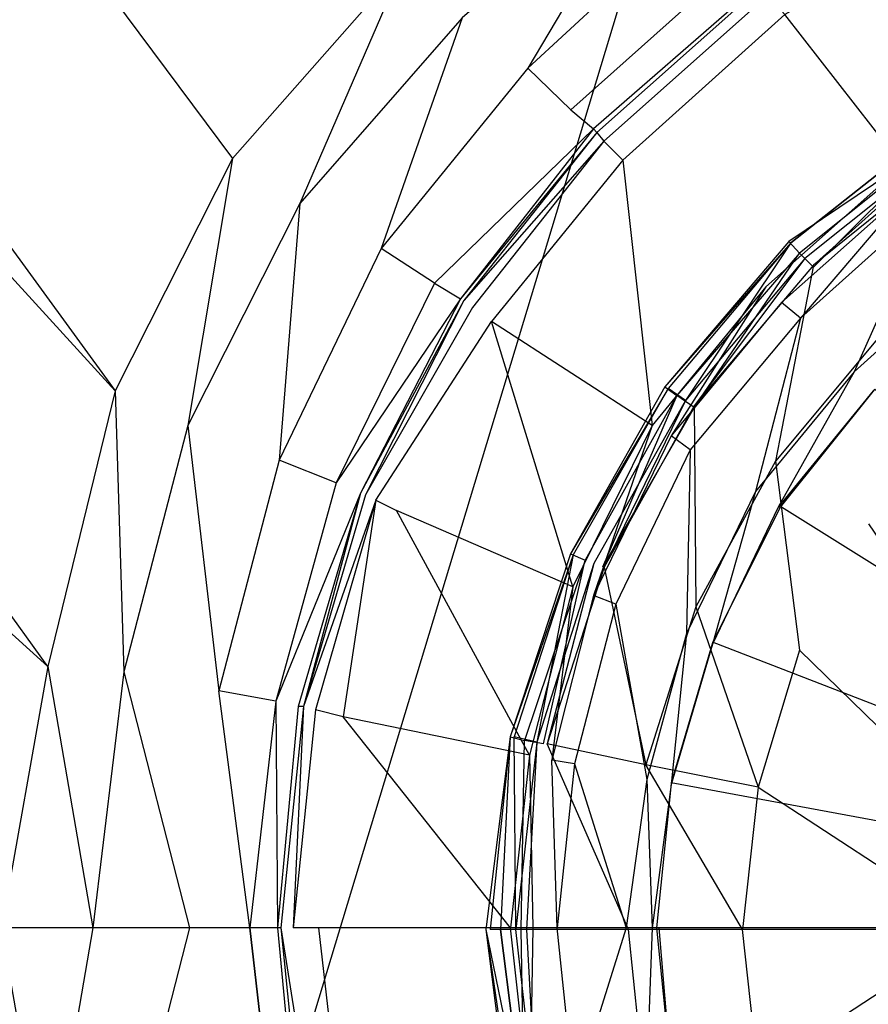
# Model space of a CAD drawing. Extents: x 0 to 1, y -0.7 to 0.
# Tile 5 of 14: x 0.4174 to 0.4663, y -0.3544 to -0.2976. Entities that reach past the tile are written whole.
import ezdxf

# ---------------------------------------------------------------- set-up
doc = ezdxf.new("R2010")
doc.units = 0
doc.layers.add('L0_GRUPPE_28___REPLACEMTFOREMPT', color=7, linetype='CONTINUOUS')
doc.layers.add('L1_ABLAUF_INF_0___REPLACEMTFORE', color=7, linetype='CONTINUOUS')

msp = doc.modelspace()

# ---------------------------------------------------------------- linework, layer by layer
at = {"layer": 'L0_GRUPPE_28___REPLACEMTFOREMPT', "color": 8}
for points, invisible_edges in [([(0.382472, -0.526255, 0.00053), (0.382472, -0.173736, 0.00053), (0.5, -0.138006, 0.00053), (0.382472, -0.526255, 0.00053)], 10), ([(0.382472, -0.526255, 0.00053), (0.5, -0.138006, 0.00053), (0.5, -0.561985, 0.00053), (0.382472, -0.526255, 0.00053)], 13), ([(0.429638, -0.305643, 0.028717), (0.363939, -0.217595, 0.030693), (0.355866, -0.227156, 0.030687), (0.429638, -0.305643, 0.028717)], 13), ([(0.363939, -0.217595, 0.030693), (0.429638, -0.305643, 0.028717), (0.439493, -0.294447, 0.028717), (0.363939, -0.217595, 0.030693)], 14), ([(0.42287, -0.319038, 0.028717), (0.355866, -0.227156, 0.030687), (0.35016, -0.239628, 0.030682), (0.42287, -0.319038, 0.028717)], 13), ([(0.355866, -0.227156, 0.030687), (0.42287, -0.319038, 0.028717), (0.429638, -0.305643, 0.028717), (0.355866, -0.227156, 0.030687)], 14), ([(0.418988, -0.334933, 0.028717), (0.35016, -0.239628, 0.030682), (0.346652, -0.26945, 0.030662), (0.418988, -0.334933, 0.028717)], 14), ([(0.42287, -0.319038, 0.028717), (0.35016, -0.239628, 0.030682), (0.418988, -0.334933, 0.028717), (0.42287, -0.319038, 0.028717)], 14), ([(0.418988, -0.334933, 0.028717), (0.346652, -0.26945, 0.030662), (0.4163, -0.349995, 0.028717), (0.418988, -0.334933, 0.028717)], 14), ([(0.446659, -0.300445, 0.028507), (0.454324, -0.287549, 0.028717), (0.442877, -0.297546, 0.028612), (0.446659, -0.300445, 0.028507)], 13), ([(0.454324, -0.287549, 0.028717), (0.446659, -0.300445, 0.028507), (0.456812, -0.291048, 0.028612), (0.454324, -0.287549, 0.028717)], 14), ([(0.456812, -0.291048, 0.028612), (0.446659, -0.300445, 0.028507), (0.449148, -0.302844, 0.02725), (0.456812, -0.291048, 0.028612)], 14), ([(0.459101, -0.293947, 0.027459), (0.456812, -0.291048, 0.028612), (0.449148, -0.302844, 0.02725), (0.459101, -0.293947, 0.027459)], 14), ([(0.47224, -0.291248, 0.016876), (0.46149, -0.297346, 0.016981), (0.468259, -0.306043, 0.008913), (0.47224, -0.291248, 0.016876)], 14), ([(0.459101, -0.293947, 0.027459), (0.449148, -0.302844, 0.02725), (0.460196, -0.295447, 0.023897), (0.459101, -0.293947, 0.027459)], 14), ([(0.43352, -0.308242, 0.028612), (0.439493, -0.294447, 0.028717), (0.429638, -0.305643, 0.028717), (0.43352, -0.308242, 0.028612)], 13), ([(0.439493, -0.294447, 0.028717), (0.43352, -0.308242, 0.028612), (0.442877, -0.297546, 0.028612), (0.439493, -0.294447, 0.028717)], 14), ([(0.449148, -0.302844, 0.02725), (0.450442, -0.303944, 0.023792), (0.460196, -0.295447, 0.023897), (0.449148, -0.302844, 0.02725)], 14), ([(0.460196, -0.295447, 0.023897), (0.450442, -0.303944, 0.023792), (0.460097, -0.295746, 0.020753), (0.460196, -0.295447, 0.023897)], 14), ([(0.450442, -0.303944, 0.023792), (0.450641, -0.304144, 0.020753), (0.460097, -0.295746, 0.020753), (0.450442, -0.303944, 0.023792)], 14), ([(0.460097, -0.295746, 0.020753), (0.450641, -0.304144, 0.020753), (0.460495, -0.296246, 0.018657), (0.460097, -0.295746, 0.020753)], 14), ([(0.450641, -0.304144, 0.020753), (0.451039, -0.304643, 0.018553), (0.460495, -0.296246, 0.018657), (0.450641, -0.304144, 0.020753)], 14), ([(0.460495, -0.296246, 0.018657), (0.451039, -0.304643, 0.018553), (0.452134, -0.305743, 0.016981), (0.460495, -0.296246, 0.018657)], 14), ([(0.46149, -0.297346, 0.016981), (0.460495, -0.296246, 0.018657), (0.452134, -0.305743, 0.016981), (0.46149, -0.297346, 0.016981)], 14), ([(0.46149, -0.297346, 0.016981), (0.452134, -0.305743, 0.016981), (0.460395, -0.313041, 0.008808), (0.46149, -0.297346, 0.016981)], 14), ([(0.468259, -0.306043, 0.008913), (0.46149, -0.297346, 0.016981), (0.460395, -0.313041, 0.008808), (0.468259, -0.306043, 0.008913)], 14), ([(0.438199, -0.310841, 0.028507), (0.442877, -0.297546, 0.028612), (0.43352, -0.308242, 0.028612), (0.438199, -0.310841, 0.028507)], 13), ([(0.442877, -0.297546, 0.028612), (0.438199, -0.310841, 0.028507), (0.446659, -0.300445, 0.028507), (0.442877, -0.297546, 0.028612)], 14), ([(0.446659, -0.300445, 0.028507), (0.438199, -0.310841, 0.028507), (0.441284, -0.312841, 0.027354), (0.446659, -0.300445, 0.028507)], 14), ([(0.449148, -0.302844, 0.02725), (0.446659, -0.300445, 0.028507), (0.441284, -0.312841, 0.027354), (0.449148, -0.302844, 0.02725)], 14), ([(0.441284, -0.312841, 0.027354), (0.450442, -0.303944, 0.023792), (0.449148, -0.302844, 0.02725), (0.441284, -0.312841, 0.027354)], 14), ([(0.450442, -0.303944, 0.023792), (0.441284, -0.312841, 0.027354), (0.442777, -0.31374, 0.023792), (0.450442, -0.303944, 0.023792)], 13), ([(0.450442, -0.303944, 0.023792), (0.442777, -0.31374, 0.023792), (0.450641, -0.304144, 0.020753), (0.450442, -0.303944, 0.023792)], 14), ([(0.450641, -0.304144, 0.020753), (0.442777, -0.31374, 0.023792), (0.442976, -0.31384, 0.020648), (0.450641, -0.304144, 0.020753)], 14), ([(0.450641, -0.304144, 0.020753), (0.442976, -0.31384, 0.020648), (0.451039, -0.304643, 0.018553), (0.450641, -0.304144, 0.020753)], 14), ([(0.451039, -0.304643, 0.018553), (0.442976, -0.31384, 0.020648), (0.443474, -0.31424, 0.018657), (0.451039, -0.304643, 0.018553)], 14), ([(0.451039, -0.304643, 0.018553), (0.443474, -0.31424, 0.018657), (0.444569, -0.31504, 0.017086), (0.451039, -0.304643, 0.018553)], 14), ([(0.452134, -0.305743, 0.016981), (0.451039, -0.304643, 0.018553), (0.444569, -0.31504, 0.017086), (0.452134, -0.305743, 0.016981)], 14), ([(0.42705, -0.321038, 0.028612), (0.429638, -0.305643, 0.028717), (0.42287, -0.319038, 0.028717), (0.42705, -0.321038, 0.028612)], 13), ([(0.429638, -0.305643, 0.028717), (0.42705, -0.321038, 0.028612), (0.43352, -0.308242, 0.028612), (0.429638, -0.305643, 0.028717)], 14), ([(0.453826, -0.321038, 0.008913), (0.452134, -0.305743, 0.016981), (0.444569, -0.31504, 0.017086), (0.453826, -0.321038, 0.008913)], 13), ([(0.452134, -0.305743, 0.016981), (0.453826, -0.321038, 0.008913), (0.460395, -0.313041, 0.008808), (0.452134, -0.305743, 0.016981)], 14), ([(0.468259, -0.306043, 0.008913), (0.460395, -0.313041, 0.008808), (0.461291, -0.31394, 0.008179), (0.468259, -0.306043, 0.008913)], 14), ([(0.469055, -0.307043, 0.008179), (0.468259, -0.306043, 0.008913), (0.461291, -0.31394, 0.008179), (0.469055, -0.307043, 0.008179)], 14), ([(0.462386, -0.31484, 0.007865), (0.469055, -0.307043, 0.008179), (0.461291, -0.31394, 0.008179), (0.462386, -0.31484, 0.007865)], 13), ([(0.469055, -0.307043, 0.008179), (0.462386, -0.31484, 0.007865), (0.469851, -0.308142, 0.007865), (0.469055, -0.307043, 0.008179)], 14), ([(0.465472, -0.317939, 0.007865), (0.469851, -0.308142, 0.007865), (0.462386, -0.31484, 0.007865), (0.465472, -0.317939, 0.007865)], 13), ([(0.469851, -0.308142, 0.007865), (0.465472, -0.317939, 0.007865), (0.47234, -0.311741, 0.007865), (0.469851, -0.308142, 0.007865)], 14), ([(0.432326, -0.323037, 0.028507), (0.43352, -0.308242, 0.028612), (0.42705, -0.321038, 0.028612), (0.432326, -0.323037, 0.028507)], 13), ([(0.43352, -0.308242, 0.028612), (0.432326, -0.323037, 0.028507), (0.438199, -0.310841, 0.028507), (0.43352, -0.308242, 0.028612)], 14), ([(0.438199, -0.310841, 0.028507), (0.432326, -0.323037, 0.028507), (0.435611, -0.324337, 0.02704), (0.438199, -0.310841, 0.028507)], 14), ([(0.441284, -0.312841, 0.027354), (0.438199, -0.310841, 0.028507), (0.435611, -0.324337, 0.02704), (0.441284, -0.312841, 0.027354)], 14), ([(0.466567, -0.319038, 0.007865), (0.47234, -0.311741, 0.007865), (0.465472, -0.317939, 0.007865), (0.466567, -0.319038, 0.007865)], 13), ([(0.441284, -0.312841, 0.027354), (0.435611, -0.324337, 0.02704), (0.442777, -0.31374, 0.023792), (0.441284, -0.312841, 0.027354)], 14), ([(0.454921, -0.321638, 0.008284), (0.460395, -0.313041, 0.008808), (0.453826, -0.321038, 0.008913), (0.454921, -0.321638, 0.008284)], 13), ([(0.460395, -0.313041, 0.008808), (0.454921, -0.321638, 0.008284), (0.461291, -0.31394, 0.008179), (0.460395, -0.313041, 0.008808)], 14), ([(0.442777, -0.31374, 0.023792), (0.435611, -0.324337, 0.02704), (0.437004, -0.324936, 0.023687), (0.442777, -0.31374, 0.023792)], 14), ([(0.442777, -0.31374, 0.023792), (0.437004, -0.324936, 0.023687), (0.442976, -0.31384, 0.020648), (0.442777, -0.31374, 0.023792)], 14), ([(0.442976, -0.31384, 0.020648), (0.437004, -0.324936, 0.023687), (0.437303, -0.325036, 0.020543), (0.442976, -0.31384, 0.020648)], 14), ([(0.442976, -0.31384, 0.020648), (0.437303, -0.325036, 0.020543), (0.443474, -0.31424, 0.018657), (0.442976, -0.31384, 0.020648)], 14), ([(0.443474, -0.31424, 0.018657), (0.437303, -0.325036, 0.020543), (0.4379, -0.325336, 0.018553), (0.443474, -0.31424, 0.018657)], 14), ([(0.4379, -0.325336, 0.018553), (0.444569, -0.31504, 0.017086), (0.443474, -0.31424, 0.018657), (0.4379, -0.325336, 0.018553)], 14), ([(0.461291, -0.31394, 0.008179), (0.454921, -0.321638, 0.008284), (0.456016, -0.322437, 0.007865), (0.461291, -0.31394, 0.008179)], 14), ([(0.462386, -0.31484, 0.007865), (0.461291, -0.31394, 0.008179), (0.456016, -0.322437, 0.007865), (0.462386, -0.31484, 0.007865)], 14), ([(0.459798, -0.324836, 0.007865), (0.462386, -0.31484, 0.007865), (0.456016, -0.322437, 0.007865), (0.459798, -0.324836, 0.007865)], 13), ([(0.462386, -0.31484, 0.007865), (0.459798, -0.324836, 0.007865), (0.465472, -0.317939, 0.007865), (0.462386, -0.31484, 0.007865)], 14), ([(0.444569, -0.31504, 0.017086), (0.4379, -0.325336, 0.018553), (0.439094, -0.325936, 0.016981), (0.444569, -0.31504, 0.017086)], 13), ([(0.449247, -0.330335, 0.008808), (0.444569, -0.31504, 0.017086), (0.439094, -0.325936, 0.016981), (0.449247, -0.330335, 0.008808)], 14), ([(0.453826, -0.321038, 0.008913), (0.444569, -0.31504, 0.017086), (0.449247, -0.330335, 0.008808), (0.453826, -0.321038, 0.008913)], 14), ([(0.461092, -0.325736, 0.007865), (0.465472, -0.317939, 0.007865), (0.459798, -0.324836, 0.007865), (0.461092, -0.325736, 0.007865)], 13), ([(0.465472, -0.317939, 0.007865), (0.461092, -0.325736, 0.007865), (0.466567, -0.319038, 0.007865), (0.465472, -0.317939, 0.007865)], 14), ([(0.5, -0.350009, 0.006293), (0.466666, -0.318938, 0.006293), (0.461291, -0.325736, 0.006293), (0.5, -0.350009, 0.006293)], 14), ([(0.466666, -0.318938, 0.006293), (0.466629, -0.318976, 0.006884), (0.461291, -0.325736, 0.006293), (0.466666, -0.318938, 0.006293)], 14), ([(0.423368, -0.335233, 0.028612), (0.42287, -0.319038, 0.028717), (0.418988, -0.334933, 0.028717), (0.423368, -0.335233, 0.028612)], 13), ([(0.42287, -0.319038, 0.028717), (0.423368, -0.335233, 0.028612), (0.42705, -0.321038, 0.028612), (0.42287, -0.319038, 0.028717)], 14), ([(0.466567, -0.319038, 0.007865), (0.461092, -0.325736, 0.007865), (0.461216, -0.325736, 0.006884), (0.466567, -0.319038, 0.007865)], 14), ([(0.466629, -0.318976, 0.006884), (0.466567, -0.319038, 0.007865), (0.461216, -0.325736, 0.006884), (0.466629, -0.318976, 0.006884)], 14), ([(0.466629, -0.318976, 0.006884), (0.461216, -0.325736, 0.006884), (0.461291, -0.325736, 0.006293), (0.466629, -0.318976, 0.006884)], 14), ([(0.428842, -0.336332, 0.028507), (0.42705, -0.321038, 0.028612), (0.423368, -0.335233, 0.028612), (0.428842, -0.336332, 0.028507)], 13), ([(0.42705, -0.321038, 0.028612), (0.428842, -0.336332, 0.028507), (0.432326, -0.323037, 0.028507), (0.42705, -0.321038, 0.028612)], 14), ([(0.450442, -0.330834, 0.008179), (0.453826, -0.321038, 0.008913), (0.449247, -0.330335, 0.008808), (0.450442, -0.330834, 0.008179)], 13), ([(0.453826, -0.321038, 0.008913), (0.450442, -0.330834, 0.008179), (0.454921, -0.321638, 0.008284), (0.453826, -0.321038, 0.008913)], 14), ([(0.454921, -0.321638, 0.008284), (0.450442, -0.330834, 0.008179), (0.451736, -0.331334, 0.007865), (0.454921, -0.321638, 0.008284)], 14), ([(0.456016, -0.322437, 0.007865), (0.454921, -0.321638, 0.008284), (0.451736, -0.331334, 0.007865), (0.456016, -0.322437, 0.007865)], 14), ([(0.455817, -0.333034, 0.007865), (0.456016, -0.322437, 0.007865), (0.451736, -0.331334, 0.007865), (0.455817, -0.333034, 0.007865)], 13), ([(0.456016, -0.322437, 0.007865), (0.455817, -0.333034, 0.007865), (0.459798, -0.324836, 0.007865), (0.456016, -0.322437, 0.007865)], 14), ([(0.432326, -0.323037, 0.028507), (0.428842, -0.336332, 0.028507), (0.432127, -0.336932, 0.02683), (0.432326, -0.323037, 0.028507)], 14), ([(0.435611, -0.324337, 0.02704), (0.432326, -0.323037, 0.028507), (0.432127, -0.336932, 0.02683), (0.435611, -0.324337, 0.02704)], 14), ([(0.435611, -0.324337, 0.02704), (0.432127, -0.336932, 0.02683), (0.437004, -0.324936, 0.023687), (0.435611, -0.324337, 0.02704)], 14), ([(0.437004, -0.324936, 0.023687), (0.432127, -0.336932, 0.02683), (0.433421, -0.337232, 0.023687), (0.437004, -0.324936, 0.023687)], 14), ([(0.437004, -0.324936, 0.023687), (0.433421, -0.337232, 0.023687), (0.433719, -0.337232, 0.020439), (0.437004, -0.324936, 0.023687)], 14), ([(0.437004, -0.324936, 0.023687), (0.433719, -0.337232, 0.020439), (0.437303, -0.325036, 0.020543), (0.437004, -0.324936, 0.023687)], 14), ([(0.437303, -0.325036, 0.020543), (0.433719, -0.337232, 0.020439), (0.4379, -0.325336, 0.018553), (0.437303, -0.325036, 0.020543)], 14), ([(0.45731, -0.333633, 0.007865), (0.459798, -0.324836, 0.007865), (0.455817, -0.333034, 0.007865), (0.45731, -0.333633, 0.007865)], 13), ([(0.459798, -0.324836, 0.007865), (0.45731, -0.333633, 0.007865), (0.461092, -0.325736, 0.007865), (0.459798, -0.324836, 0.007865)], 14), ([(0.4379, -0.325336, 0.018553), (0.433719, -0.337232, 0.020439), (0.434416, -0.337432, 0.018343), (0.4379, -0.325336, 0.018553)], 14), ([(0.4379, -0.325336, 0.018553), (0.434416, -0.337432, 0.018343), (0.436009, -0.337832, 0.016771), (0.4379, -0.325336, 0.018553)], 14), ([(0.4379, -0.325336, 0.018553), (0.436009, -0.337832, 0.016771), (0.439094, -0.325936, 0.016981), (0.4379, -0.325336, 0.018553)], 14), ([(0.5, -0.350009, 0.006293), (0.461291, -0.325736, 0.006293), (0.45731, -0.333533, 0.006293), (0.5, -0.350009, 0.006293)], 14), ([(0.461216, -0.325736, 0.006884), (0.45731, -0.333571, 0.006884), (0.45731, -0.333533, 0.006293), (0.461216, -0.325736, 0.006884)], 14), ([(0.461291, -0.325736, 0.006293), (0.461216, -0.325736, 0.006884), (0.45731, -0.333533, 0.006293), (0.461291, -0.325736, 0.006293)], 14), ([(0.461092, -0.325736, 0.007865), (0.45731, -0.333633, 0.007865), (0.45731, -0.333571, 0.006884), (0.461092, -0.325736, 0.007865)], 14), ([(0.461216, -0.325736, 0.006884), (0.461092, -0.325736, 0.007865), (0.45731, -0.333571, 0.006884), (0.461216, -0.325736, 0.006884)], 14), ([(0.446759, -0.340031, 0.008703), (0.439094, -0.325936, 0.016981), (0.436009, -0.337832, 0.016771), (0.446759, -0.340031, 0.008703)], 14), ([(0.449247, -0.330335, 0.008808), (0.439094, -0.325936, 0.016981), (0.446759, -0.340031, 0.008703), (0.449247, -0.330335, 0.008808)], 14), ([(0.448053, -0.340331, 0.008074), (0.449247, -0.330335, 0.008808), (0.446759, -0.340031, 0.008703), (0.448053, -0.340331, 0.008074)], 13), ([(0.449247, -0.330335, 0.008808), (0.448053, -0.340331, 0.008074), (0.450442, -0.330834, 0.008179), (0.449247, -0.330335, 0.008808)], 14), ([(0.450442, -0.330834, 0.008179), (0.448053, -0.340331, 0.008074), (0.449347, -0.340531, 0.007865), (0.450442, -0.330834, 0.008179)], 14), ([(0.451736, -0.331334, 0.007865), (0.450442, -0.330834, 0.008179), (0.449347, -0.340531, 0.007865), (0.451736, -0.331334, 0.007865)], 14), ([(0.453527, -0.341431, 0.007865), (0.451736, -0.331334, 0.007865), (0.449347, -0.340531, 0.007865), (0.453527, -0.341431, 0.007865)], 13), ([(0.451736, -0.331334, 0.007865), (0.453527, -0.341431, 0.007865), (0.455817, -0.333034, 0.007865), (0.451736, -0.331334, 0.007865)], 14), ([(0.454921, -0.341731, 0.007865), (0.455817, -0.333034, 0.007865), (0.453527, -0.341431, 0.007865), (0.454921, -0.341731, 0.007865)], 13), ([(0.455817, -0.333034, 0.007865), (0.454921, -0.341731, 0.007865), (0.45731, -0.333633, 0.007865), (0.455817, -0.333034, 0.007865)], 14), ([(0.5, -0.350009, 0.006293), (0.45731, -0.333533, 0.006293), (0.454921, -0.341631, 0.006293), (0.5, -0.350009, 0.006293)], 14), ([(0.45731, -0.333571, 0.006884), (0.454921, -0.341631, 0.006293), (0.45731, -0.333533, 0.006293), (0.45731, -0.333571, 0.006884)], 14), ([(0.45731, -0.333633, 0.007865), (0.454921, -0.341668, 0.006884), (0.45731, -0.333571, 0.006884), (0.45731, -0.333633, 0.007865)], 14), ([(0.454921, -0.341631, 0.006293), (0.45731, -0.333571, 0.006884), (0.454921, -0.341668, 0.006884), (0.454921, -0.341631, 0.006293)], 13), ([(0.454921, -0.341668, 0.006884), (0.45731, -0.333633, 0.007865), (0.454921, -0.341731, 0.007865), (0.454921, -0.341668, 0.006884)], 13), ([(0.421576, -0.349995, 0.028612), (0.418988, -0.334933, 0.028717), (0.4163, -0.349995, 0.028717), (0.421576, -0.349995, 0.028612)], 13), ([(0.418988, -0.334933, 0.028717), (0.421576, -0.349995, 0.028612), (0.423368, -0.335233, 0.028612), (0.418988, -0.334933, 0.028717)], 14), ([(0.42715, -0.349995, 0.028507), (0.423368, -0.335233, 0.028612), (0.421576, -0.349995, 0.028612), (0.42715, -0.349995, 0.028507)], 13), ([(0.423368, -0.335233, 0.028612), (0.42715, -0.349995, 0.028507), (0.428842, -0.336332, 0.028507), (0.423368, -0.335233, 0.028612)], 14), ([(0.430634, -0.349995, 0.02704), (0.428842, -0.336332, 0.028507), (0.42715, -0.349995, 0.028507), (0.430634, -0.349995, 0.02704)], 14), ([(0.432127, -0.336932, 0.02683), (0.428842, -0.336332, 0.028507), (0.430634, -0.349995, 0.02704), (0.432127, -0.336932, 0.02683)], 14), ([(0.432127, -0.336932, 0.02683), (0.430634, -0.349995, 0.02704), (0.432226, -0.349995, 0.023687), (0.432127, -0.336932, 0.02683)], 14), ([(0.432127, -0.336932, 0.02683), (0.432226, -0.349995, 0.023687), (0.433421, -0.337232, 0.023687), (0.432127, -0.336932, 0.02683)], 14), ([(0.433421, -0.337232, 0.023687), (0.432226, -0.349995, 0.023687), (0.432425, -0.349995, 0.020543), (0.433421, -0.337232, 0.023687)], 14), ([(0.433122, -0.349995, 0.018553), (0.433719, -0.337232, 0.020439), (0.432425, -0.349995, 0.020543), (0.433122, -0.349995, 0.018553)], 13), ([(0.433719, -0.337232, 0.020439), (0.433421, -0.337232, 0.023687), (0.432425, -0.349995, 0.020543), (0.433719, -0.337232, 0.020439)], 14), ([(0.433719, -0.337232, 0.020439), (0.433122, -0.349995, 0.018553), (0.434416, -0.337432, 0.018343), (0.433719, -0.337232, 0.020439)], 14), ([(0.434416, -0.337432, 0.018343), (0.433122, -0.349995, 0.018553), (0.434615, -0.349995, 0.016876), (0.434416, -0.337432, 0.018343)], 14), ([(0.436009, -0.337832, 0.016771), (0.434416, -0.337432, 0.018343), (0.434615, -0.349995, 0.016876), (0.436009, -0.337832, 0.016771)], 14), ([(0.445664, -0.349995, 0.008808), (0.436009, -0.337832, 0.016771), (0.434615, -0.349995, 0.016876), (0.445664, -0.349995, 0.008808)], 14), ([(0.446759, -0.340031, 0.008703), (0.436009, -0.337832, 0.016771), (0.445664, -0.349995, 0.008808), (0.446759, -0.340031, 0.008703)], 14), ([(0.446958, -0.349995, 0.008179), (0.446759, -0.340031, 0.008703), (0.445664, -0.349995, 0.008808), (0.446958, -0.349995, 0.008179)], 13), ([(0.446759, -0.340031, 0.008703), (0.446958, -0.349995, 0.008179), (0.448053, -0.340331, 0.008074), (0.446759, -0.340031, 0.008703)], 14), ([(0.448351, -0.349995, 0.007865), (0.448053, -0.340331, 0.008074), (0.446958, -0.349995, 0.008179), (0.448351, -0.349995, 0.007865)], 14), ([(0.449347, -0.340531, 0.007865), (0.448053, -0.340331, 0.008074), (0.448351, -0.349995, 0.007865), (0.449347, -0.340531, 0.007865)], 14), ([(0.452333, -0.349995, 0.007865), (0.449347, -0.340531, 0.007865), (0.448351, -0.349995, 0.007865), (0.452333, -0.349995, 0.007865)], 13), ([(0.449347, -0.340531, 0.007865), (0.452333, -0.349995, 0.007865), (0.453527, -0.341431, 0.007865), (0.449347, -0.340531, 0.007865)], 14), ([(0.453826, -0.349995, 0.007865), (0.453527, -0.341431, 0.007865), (0.452333, -0.349995, 0.007865), (0.453826, -0.349995, 0.007865)], 13), ([(0.453527, -0.341431, 0.007865), (0.453826, -0.349995, 0.007865), (0.454921, -0.341731, 0.007865), (0.453527, -0.341431, 0.007865)], 14), ([(0.5, -0.350009, 0.006293), (0.454921, -0.341631, 0.006293), (0.454224, -0.349995, 0.006293), (0.5, -0.350009, 0.006293)], 14), ([(0.454921, -0.341631, 0.006293), (0.454921, -0.341668, 0.006884), (0.454224, -0.349995, 0.006293), (0.454921, -0.341631, 0.006293)], 14), ([(0.454921, -0.341731, 0.007865), (0.453826, -0.349995, 0.007865), (0.454074, -0.349995, 0.006884), (0.454921, -0.341731, 0.007865)], 14), ([(0.454921, -0.341668, 0.006884), (0.454074, -0.349995, 0.006884), (0.454224, -0.349995, 0.006293), (0.454921, -0.341668, 0.006884)], 14), ([(0.454921, -0.341668, 0.006884), (0.454921, -0.341731, 0.007865), (0.454074, -0.349995, 0.006884), (0.454921, -0.341668, 0.006884)], 14), ([(0.418988, -0.365058, 0.028717), (0.4163, -0.349995, 0.028717), (0.346652, -0.43054, 0.030662), (0.418988, -0.365058, 0.028717)], 14), ([(0.418988, -0.365058, 0.028717), (0.421576, -0.349995, 0.028612), (0.4163, -0.349995, 0.028717), (0.418988, -0.365058, 0.028717)], 13), ([(0.421576, -0.349995, 0.028612), (0.418988, -0.365058, 0.028717), (0.423368, -0.364758, 0.028612), (0.421576, -0.349995, 0.028612)], 14), ([(0.423368, -0.364758, 0.028612), (0.42715, -0.349995, 0.028507), (0.421576, -0.349995, 0.028612), (0.423368, -0.364758, 0.028612)], 13), ([(0.42715, -0.349995, 0.028507), (0.423368, -0.364758, 0.028612), (0.428842, -0.363658, 0.028507), (0.42715, -0.349995, 0.028507)], 14), ([(0.430634, -0.349995, 0.02704), (0.42715, -0.349995, 0.028507), (0.428842, -0.363658, 0.028507), (0.430634, -0.349995, 0.02704)], 14), ([(0.432127, -0.363058, 0.02683), (0.430634, -0.349995, 0.02704), (0.428842, -0.363658, 0.028507), (0.432127, -0.363058, 0.02683)], 14), ([(0.430634, -0.349995, 0.02704), (0.432127, -0.363058, 0.02683), (0.433421, -0.362758, 0.023687), (0.430634, -0.349995, 0.02704)], 14), ([(0.432226, -0.349995, 0.023687), (0.430634, -0.349995, 0.02704), (0.433421, -0.362758, 0.023687), (0.432226, -0.349995, 0.023687)], 14), ([(0.432226, -0.349995, 0.023687), (0.433421, -0.362758, 0.023687), (0.433719, -0.362758, 0.020439), (0.432226, -0.349995, 0.023687)], 14), ([(0.432425, -0.349995, 0.020543), (0.432226, -0.349995, 0.023687), (0.433719, -0.362758, 0.020439), (0.432425, -0.349995, 0.020543)], 14), ([(0.434416, -0.362559, 0.018343), (0.432425, -0.349995, 0.020543), (0.433719, -0.362758, 0.020439), (0.434416, -0.362559, 0.018343)], 13), ([(0.432425, -0.349995, 0.020543), (0.434416, -0.362559, 0.018343), (0.433122, -0.349995, 0.018553), (0.432425, -0.349995, 0.020543)], 14), ([(0.434615, -0.349995, 0.016876), (0.433122, -0.349995, 0.018553), (0.434416, -0.362559, 0.018343), (0.434615, -0.349995, 0.016876)], 14), ([(0.436009, -0.362159, 0.016771), (0.434615, -0.349995, 0.016876), (0.434416, -0.362559, 0.018343), (0.436009, -0.362159, 0.016771)], 14), ([(0.445664, -0.349995, 0.008808), (0.434615, -0.349995, 0.016876), (0.436009, -0.362159, 0.016771), (0.445664, -0.349995, 0.008808)], 14), ([(0.446759, -0.359959, 0.008703), (0.445664, -0.349995, 0.008808), (0.436009, -0.362159, 0.016771), (0.446759, -0.359959, 0.008703)], 14), ([(0.446759, -0.359959, 0.008703), (0.446958, -0.349995, 0.008179), (0.445664, -0.349995, 0.008808), (0.446759, -0.359959, 0.008703)], 13), ([(0.446958, -0.349995, 0.008179), (0.446759, -0.359959, 0.008703), (0.448053, -0.359659, 0.008074), (0.446958, -0.349995, 0.008179)], 14), ([(0.448351, -0.349995, 0.007865), (0.446958, -0.349995, 0.008179), (0.448053, -0.359659, 0.008074), (0.448351, -0.349995, 0.007865)], 14), ([(0.449347, -0.35946, 0.007865), (0.448351, -0.349995, 0.007865), (0.448053, -0.359659, 0.008074), (0.449347, -0.35946, 0.007865)], 14), ([(0.449347, -0.35946, 0.007865), (0.452333, -0.349995, 0.007865), (0.448351, -0.349995, 0.007865), (0.449347, -0.35946, 0.007865)], 13), ([(0.452333, -0.349995, 0.007865), (0.449347, -0.35946, 0.007865), (0.453527, -0.35856, 0.007865), (0.452333, -0.349995, 0.007865)], 14), ([(0.453527, -0.35856, 0.007865), (0.453826, -0.349995, 0.007865), (0.452333, -0.349995, 0.007865), (0.453527, -0.35856, 0.007865)], 13), ([(0.453826, -0.349995, 0.007865), (0.453527, -0.35856, 0.007865), (0.454921, -0.35826, 0.007865), (0.453826, -0.349995, 0.007865)], 14), ([(0.454074, -0.349995, 0.006884), (0.453826, -0.349995, 0.007865), (0.454921, -0.35826, 0.007865), (0.454074, -0.349995, 0.006884)], 14), ([(0.454224, -0.349995, 0.006293), (0.454074, -0.349995, 0.006884), (0.454921, -0.358322, 0.006884), (0.454224, -0.349995, 0.006293)], 14), ([(0.454074, -0.349995, 0.006884), (0.454921, -0.35826, 0.007865), (0.454921, -0.358322, 0.006884), (0.454074, -0.349995, 0.006884)], 14), ([(0.5, -0.349982, 0.006293), (0.454224, -0.349995, 0.006293), (0.454921, -0.35836, 0.006293), (0.5, -0.349982, 0.006293)], 14), ([(0.454224, -0.349995, 0.006293), (0.454921, -0.358322, 0.006884), (0.454921, -0.35836, 0.006293), (0.454224, -0.349995, 0.006293)], 14), ([(0.5, -0.349982, 0.006293), (0.454921, -0.35836, 0.006293), (0.45731, -0.366457, 0.006293), (0.5, -0.349982, 0.006293)], 14), ([(0.5, -0.349982, 0.006293), (0.45731, -0.366457, 0.006293), (0.461291, -0.374254, 0.006293), (0.5, -0.349982, 0.006293)], 14), ([(0.5, -0.349982, 0.006293), (0.461291, -0.374254, 0.006293), (0.466666, -0.381052, 0.006293), (0.5, -0.349982, 0.006293)], 14)]:
    msp.add_3dface(points, dxfattribs=dict(at, invisible_edges=invisible_edges))
at = {"layer": 'L1_ABLAUF_INF_0___REPLACEMTFORE', "color": 8}
for points, invisible_edges in [([(0.470811, -0.304306, 0.019787), (0.461705, -0.310423, 0.021044), (0.470315, -0.30356, 0.020991), (0.470811, -0.304306, 0.019787)], 14), ([(0.470412, -0.303706, 0.022197), (0.470315, -0.30356, 0.020991), (0.461705, -0.310423, 0.021044), (0.470412, -0.303706, 0.022197)], 14), ([(0.461835, -0.310503, 0.022301), (0.470412, -0.303706, 0.022197), (0.461705, -0.310423, 0.021044), (0.461835, -0.310503, 0.022301)], 14), ([(0.470412, -0.303706, 0.022197), (0.461835, -0.310503, 0.022301), (0.462633, -0.311403, 0.023035), (0.470412, -0.303706, 0.022197)], 14), ([(0.471011, -0.304706, 0.023035), (0.470412, -0.303706, 0.022197), (0.462633, -0.311403, 0.023035), (0.471011, -0.304706, 0.023035)], 14), ([(0.461705, -0.310423, 0.021044), (0.470811, -0.304306, 0.019787), (0.462334, -0.311103, 0.019787), (0.461705, -0.310423, 0.021044)], 13), ([(0.470811, -0.304306, 0.019787), (0.463132, -0.311903, 0.019996), (0.462334, -0.311103, 0.019787), (0.470811, -0.304306, 0.019787)], 13), ([(0.463132, -0.311803, 0.02314), (0.471011, -0.304706, 0.023035), (0.462633, -0.311403, 0.023035), (0.463132, -0.311803, 0.02314)], 13), ([(0.463132, -0.311903, 0.019996), (0.470811, -0.304306, 0.019787), (0.47141, -0.305305, 0.019996), (0.463132, -0.311903, 0.019996)], 14), ([(0.471011, -0.304706, 0.023035), (0.463132, -0.311803, 0.02314), (0.47131, -0.305205, 0.02314), (0.471011, -0.304706, 0.023035)], 14), ([(0.467021, -0.315801, 0.023664), (0.47131, -0.305205, 0.02314), (0.463132, -0.311803, 0.02314), (0.467021, -0.315801, 0.023664)], 13), ([(0.461705, -0.310423, 0.021044), (0.462334, -0.311103, 0.019787), (0.454555, -0.3188, 0.021044), (0.461705, -0.310423, 0.021044)], 14), ([(0.461705, -0.310423, 0.021044), (0.454555, -0.3188, 0.021044), (0.461835, -0.310503, 0.022301), (0.461705, -0.310423, 0.021044)], 14), ([(0.461835, -0.310503, 0.022301), (0.454555, -0.3188, 0.021044), (0.454754, -0.318899, 0.022301), (0.461835, -0.310503, 0.022301)], 14), ([(0.455751, -0.319599, 0.023035), (0.461835, -0.310503, 0.022301), (0.454754, -0.318899, 0.022301), (0.455751, -0.319599, 0.023035)], 13), ([(0.461835, -0.310503, 0.022301), (0.455751, -0.319599, 0.023035), (0.462633, -0.311403, 0.023035), (0.461835, -0.310503, 0.022301)], 14), ([(0.462334, -0.311103, 0.019787), (0.455253, -0.319299, 0.019787), (0.454555, -0.3188, 0.021044), (0.462334, -0.311103, 0.019787)], 14), ([(0.462334, -0.311103, 0.019787), (0.45625, -0.319999, 0.019996), (0.455253, -0.319299, 0.019787), (0.462334, -0.311103, 0.019787)], 13), ([(0.45625, -0.319899, 0.02314), (0.462633, -0.311403, 0.023035), (0.455751, -0.319599, 0.023035), (0.45625, -0.319899, 0.02314)], 13), ([(0.45625, -0.319999, 0.019996), (0.462334, -0.311103, 0.019787), (0.463132, -0.311903, 0.019996), (0.45625, -0.319999, 0.019996)], 14), ([(0.462633, -0.311403, 0.023035), (0.45625, -0.319899, 0.02314), (0.463132, -0.311803, 0.02314), (0.462633, -0.311403, 0.023035)], 14), ([(0.460937, -0.323098, 0.023664), (0.463132, -0.311803, 0.02314), (0.45625, -0.319899, 0.02314), (0.460937, -0.323098, 0.023664)], 13), ([(0.463132, -0.311803, 0.02314), (0.460937, -0.323098, 0.023664), (0.467021, -0.315801, 0.023664), (0.463132, -0.311803, 0.02314)], 14), ([(0.466323, -0.326696, 0.024292), (0.467021, -0.315801, 0.023664), (0.460937, -0.323098, 0.023664), (0.466323, -0.326696, 0.024292)], 13), ([(0.454555, -0.3188, 0.021044), (0.455253, -0.319299, 0.019787), (0.449117, -0.328438, 0.021044), (0.454555, -0.3188, 0.021044)], 14), ([(0.454555, -0.3188, 0.021044), (0.449117, -0.328438, 0.021044), (0.454754, -0.318899, 0.022301), (0.454555, -0.3188, 0.021044)], 14), ([(0.454754, -0.318899, 0.022301), (0.449117, -0.328438, 0.021044), (0.449268, -0.328495, 0.022301), (0.454754, -0.318899, 0.022301)], 14), ([(0.454754, -0.318899, 0.022301), (0.449268, -0.328495, 0.022301), (0.450465, -0.328995, 0.023035), (0.454754, -0.318899, 0.022301)], 14), ([(0.455751, -0.319599, 0.023035), (0.454754, -0.318899, 0.022301), (0.450465, -0.328995, 0.023035), (0.455751, -0.319599, 0.023035)], 14), ([(0.455253, -0.319299, 0.019787), (0.449967, -0.328795, 0.019787), (0.449117, -0.328438, 0.021044), (0.455253, -0.319299, 0.019787)], 14), ([(0.455253, -0.319299, 0.019787), (0.450964, -0.329195, 0.019996), (0.449967, -0.328795, 0.019787), (0.455253, -0.319299, 0.019787)], 14), ([(0.45625, -0.319999, 0.019996), (0.450964, -0.329195, 0.019996), (0.455253, -0.319299, 0.019787), (0.45625, -0.319999, 0.019996)], 14), ([(0.451064, -0.329195, 0.02314), (0.455751, -0.319599, 0.023035), (0.450465, -0.328995, 0.023035), (0.451064, -0.329195, 0.02314)], 13), ([(0.455751, -0.319599, 0.023035), (0.451064, -0.329195, 0.02314), (0.45625, -0.319899, 0.02314), (0.455751, -0.319599, 0.023035)], 14), ([(0.45635, -0.331494, 0.023664), (0.45625, -0.319899, 0.02314), (0.451064, -0.329195, 0.02314), (0.45635, -0.331494, 0.023664)], 13), ([(0.45625, -0.319899, 0.02314), (0.45635, -0.331494, 0.023664), (0.460937, -0.323098, 0.023664), (0.45625, -0.319899, 0.02314)], 14), ([(0.462334, -0.333993, 0.024292), (0.460937, -0.323098, 0.023664), (0.45635, -0.331494, 0.023664), (0.462334, -0.333993, 0.024292)], 13), ([(0.460937, -0.323098, 0.023664), (0.462334, -0.333993, 0.024292), (0.466323, -0.326696, 0.024292), (0.460937, -0.323098, 0.023664)], 14), ([(0.474701, -0.33909, 0.025235), (0.466323, -0.326696, 0.024292), (0.462334, -0.333993, 0.024292), (0.474701, -0.33909, 0.025235)], 14), ([(0.449117, -0.328438, 0.021044), (0.449967, -0.328795, 0.019787), (0.445643, -0.338984, 0.021044), (0.449117, -0.328438, 0.021044)], 14), ([(0.449117, -0.328438, 0.021044), (0.445643, -0.338984, 0.021044), (0.449268, -0.328495, 0.022301), (0.449117, -0.328438, 0.021044)], 14), ([(0.449268, -0.328495, 0.022301), (0.445643, -0.338984, 0.021044), (0.445877, -0.33899, 0.022301), (0.449268, -0.328495, 0.022301)], 14), ([(0.447174, -0.33929, 0.023035), (0.449268, -0.328495, 0.022301), (0.445877, -0.33899, 0.022301), (0.447174, -0.33929, 0.023035)], 13), ([(0.449268, -0.328495, 0.022301), (0.447174, -0.33929, 0.023035), (0.450465, -0.328995, 0.023035), (0.449268, -0.328495, 0.022301)], 14), ([(0.449967, -0.328795, 0.019787), (0.446476, -0.33919, 0.019787), (0.445643, -0.338984, 0.021044), (0.449967, -0.328795, 0.019787)], 14), ([(0.449967, -0.328795, 0.019787), (0.447573, -0.33939, 0.019996), (0.446476, -0.33919, 0.019787), (0.449967, -0.328795, 0.019787)], 13), ([(0.447772, -0.33939, 0.02314), (0.450465, -0.328995, 0.023035), (0.447174, -0.33929, 0.023035), (0.447772, -0.33939, 0.02314)], 13), ([(0.447573, -0.33939, 0.019996), (0.449967, -0.328795, 0.019787), (0.450964, -0.329195, 0.019996), (0.447573, -0.33939, 0.019996)], 14), ([(0.450465, -0.328995, 0.023035), (0.447772, -0.33939, 0.02314), (0.451064, -0.329195, 0.02314), (0.450465, -0.328995, 0.023035)], 14), ([(0.453457, -0.34059, 0.023664), (0.451064, -0.329195, 0.02314), (0.447772, -0.33939, 0.02314), (0.453457, -0.34059, 0.023664)], 13), ([(0.451064, -0.329195, 0.02314), (0.453457, -0.34059, 0.023664), (0.45635, -0.331494, 0.023664), (0.451064, -0.329195, 0.02314)], 14), ([(0.45994, -0.341889, 0.024292), (0.45635, -0.331494, 0.023664), (0.453457, -0.34059, 0.023664), (0.45994, -0.341889, 0.024292)], 13), ([(0.45635, -0.331494, 0.023664), (0.45994, -0.341889, 0.024292), (0.462334, -0.333993, 0.024292), (0.45635, -0.331494, 0.023664)], 14), ([(0.473105, -0.344488, 0.025235), (0.462334, -0.333993, 0.024292), (0.45994, -0.341889, 0.024292), (0.473105, -0.344488, 0.025235)], 13), ([(0.462334, -0.333993, 0.024292), (0.473105, -0.344488, 0.025235), (0.474701, -0.33909, 0.025235), (0.462334, -0.333993, 0.024292)], 14), ([(0.445643, -0.338984, 0.021044), (0.445079, -0.350086, 0.019787), (0.444233, -0.350086, 0.021097), (0.445643, -0.338984, 0.021044)], 14), ([(0.444481, -0.350086, 0.022406), (0.445643, -0.338984, 0.021044), (0.444233, -0.350086, 0.021097), (0.444481, -0.350086, 0.022406)], 13), ([(0.445643, -0.338984, 0.021044), (0.444481, -0.350086, 0.022406), (0.445877, -0.33899, 0.022301), (0.445643, -0.338984, 0.021044)], 14), ([(0.445977, -0.350086, 0.023035), (0.445877, -0.33899, 0.022301), (0.444481, -0.350086, 0.022406), (0.445977, -0.350086, 0.023035)], 14), ([(0.445643, -0.338984, 0.021044), (0.446476, -0.33919, 0.019787), (0.445079, -0.350086, 0.019787), (0.445643, -0.338984, 0.021044)], 14), ([(0.446476, -0.33919, 0.019787), (0.446276, -0.350086, 0.019996), (0.445079, -0.350086, 0.019787), (0.446476, -0.33919, 0.019787)], 13), ([(0.447174, -0.33929, 0.023035), (0.445877, -0.33899, 0.022301), (0.445977, -0.350086, 0.023035), (0.447174, -0.33929, 0.023035)], 14), ([(0.446575, -0.350086, 0.02314), (0.447174, -0.33929, 0.023035), (0.445977, -0.350086, 0.023035), (0.446575, -0.350086, 0.02314)], 13), ([(0.446276, -0.350086, 0.019996), (0.446476, -0.33919, 0.019787), (0.447573, -0.33939, 0.019996), (0.446276, -0.350086, 0.019996)], 14), ([(0.447174, -0.33929, 0.023035), (0.446575, -0.350086, 0.02314), (0.447772, -0.33939, 0.02314), (0.447174, -0.33929, 0.023035)], 14), ([(0.45246, -0.350086, 0.023768), (0.447772, -0.33939, 0.02314), (0.446575, -0.350086, 0.02314), (0.45246, -0.350086, 0.023768)], 14), ([(0.453457, -0.34059, 0.023664), (0.447772, -0.33939, 0.02314), (0.45246, -0.350086, 0.023768), (0.453457, -0.34059, 0.023664)], 14), ([(0.459043, -0.350086, 0.024292), (0.453457, -0.34059, 0.023664), (0.45246, -0.350086, 0.023768), (0.459043, -0.350086, 0.024292)], 14), ([(0.45994, -0.341889, 0.024292), (0.453457, -0.34059, 0.023664), (0.459043, -0.350086, 0.024292), (0.45994, -0.341889, 0.024292)], 14), ([(0.472507, -0.350086, 0.025235), (0.45994, -0.341889, 0.024292), (0.459043, -0.350086, 0.024292), (0.472507, -0.350086, 0.025235)], 13), ([(0.45994, -0.341889, 0.024292), (0.472507, -0.350086, 0.025235), (0.473105, -0.344488, 0.025235), (0.45994, -0.341889, 0.024292)], 14), ([(0.444233, -0.350086, 0.021097), (0.446476, -0.360981, 0.019787), (0.445643, -0.361137, 0.021044), (0.444233, -0.350086, 0.021097)], 14), ([(0.445079, -0.350086, 0.019787), (0.446476, -0.360981, 0.019787), (0.444233, -0.350086, 0.021097), (0.445079, -0.350086, 0.019787)], 14), ([(0.445877, -0.361081, 0.022301), (0.444233, -0.350086, 0.021097), (0.445643, -0.361137, 0.021044), (0.445877, -0.361081, 0.022301)], 13), ([(0.444233, -0.350086, 0.021097), (0.445877, -0.361081, 0.022301), (0.444481, -0.350086, 0.022406), (0.444233, -0.350086, 0.021097)], 14), ([(0.445977, -0.350086, 0.023035), (0.444481, -0.350086, 0.022406), (0.445877, -0.361081, 0.022301), (0.445977, -0.350086, 0.023035)], 14), ([(0.446276, -0.350086, 0.019996), (0.446476, -0.360981, 0.019787), (0.445079, -0.350086, 0.019787), (0.446276, -0.350086, 0.019996)], 13), ([(0.447174, -0.360781, 0.023035), (0.445977, -0.350086, 0.023035), (0.445877, -0.361081, 0.022301), (0.447174, -0.360781, 0.023035)], 14), ([(0.447174, -0.360781, 0.023035), (0.446575, -0.350086, 0.02314), (0.445977, -0.350086, 0.023035), (0.447174, -0.360781, 0.023035)], 13), ([(0.446476, -0.360981, 0.019787), (0.446276, -0.350086, 0.019996), (0.447573, -0.360681, 0.019996), (0.446476, -0.360981, 0.019787)], 14), ([(0.45246, -0.350086, 0.023768), (0.446575, -0.350086, 0.02314), (0.447772, -0.360681, 0.02314), (0.45246, -0.350086, 0.023768)], 14), ([(0.446575, -0.350086, 0.02314), (0.447174, -0.360781, 0.023035), (0.447772, -0.360681, 0.02314), (0.446575, -0.350086, 0.02314)], 14), ([(0.453457, -0.359581, 0.023663), (0.45246, -0.350086, 0.023768), (0.447772, -0.360681, 0.02314), (0.453457, -0.359581, 0.023663)], 14), ([(0.459043, -0.350086, 0.024292), (0.45246, -0.350086, 0.023768), (0.453457, -0.359581, 0.023663), (0.459043, -0.350086, 0.024292)], 14), ([(0.45994, -0.358282, 0.024292), (0.459043, -0.350086, 0.024292), (0.453457, -0.359581, 0.023663), (0.45994, -0.358282, 0.024292)], 14), ([(0.45994, -0.358282, 0.024292), (0.472507, -0.350086, 0.025235), (0.459043, -0.350086, 0.024292), (0.45994, -0.358282, 0.024292)], 13), ([(0.472507, -0.350086, 0.025235), (0.45994, -0.358282, 0.024292), (0.473105, -0.355583, 0.025235), (0.472507, -0.350086, 0.025235)], 14)]:
    msp.add_3dface(points, dxfattribs=dict(at, invisible_edges=invisible_edges))

doc.saveas('drawing.dxf')
